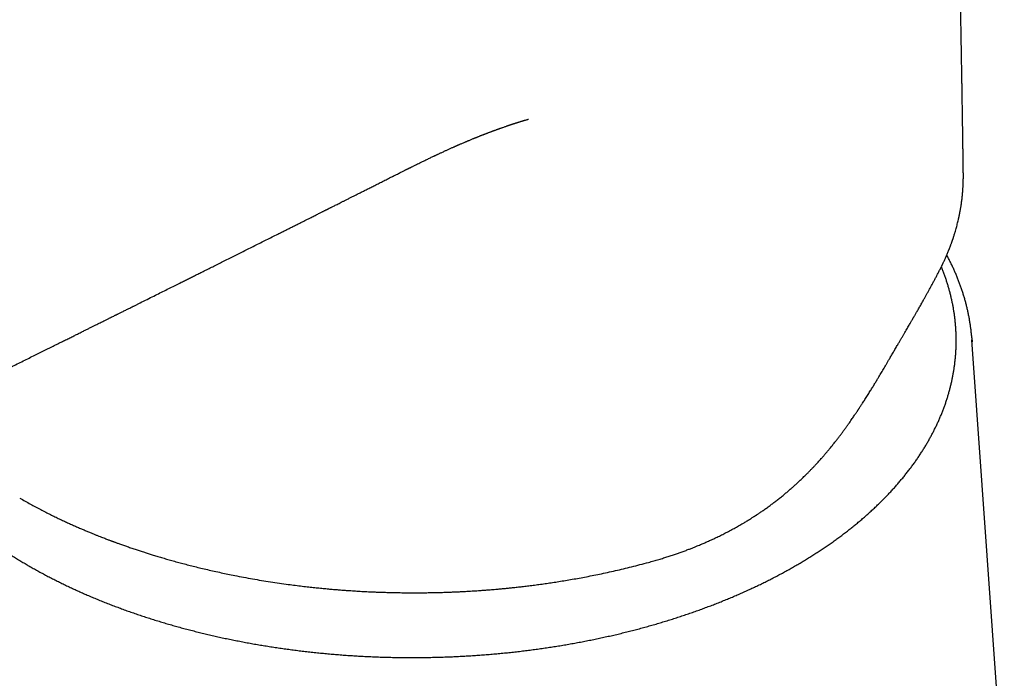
# Model space of a CAD drawing. Header units: millimetres. Extents: x 8 to 599, y 12 to 472.
# Tile 23 of 46: x 543 to 587, y 176 to 206. Entities that reach past the tile are written whole.
import ezdxf

# ---------------------------------------------------------------- set-up
doc = ezdxf.new("R2010")
doc.units = ezdxf.units.MM

msp = doc.modelspace()

# ---------------------------------------------------------------- linework, layer by layer
at = {"color": 7, "linetype": 'Continuous', "lineweight": 30}
for p, q in [((584.718, 198.939), (584.718, 198.942)), ((585.098, 191.599), (585.109, 191.431)), ((586.547, 171.1), (585.104, 191.519))]:
    msp.add_line(p, q, dxfattribs=at)
for points, knots in [([(543.478, 231.079), (543.376, 231.026), (543.174, 230.923), (542.877, 230.77), (542.588, 230.622), (542.307, 230.477), (542.037, 230.337), (541.775, 230.201), (541.524, 230.07), (541.28, 229.943), (541.042, 229.819), (540.81, 229.698), (540.585, 229.58), (540.368, 229.466), (540.158, 229.355), (539.957, 229.249), (539.763, 229.147), (539.577, 229.049), (539.4, 228.955), (539.23, 228.865), (539.069, 228.78), (538.914, 228.698), (538.768, 228.62), (538.629, 228.546), (538.498, 228.476), (538.374, 228.41), (538.258, 228.349), (538.149, 228.291), (538.048, 228.237), (537.955, 228.187), (537.869, 228.141), (537.79, 228.099), (537.72, 228.062), (537.656, 228.027), (537.599, 227.997), (537.549, 227.971), (537.508, 227.948), (537.475, 227.931), (537.449, 227.917), (537.427, 227.905), (537.405, 227.893), (537.375, 227.877), (537.336, 227.856), (537.284, 227.829), (537.225, 227.797), (537.159, 227.762), (537.085, 227.722), (537.005, 227.679), (536.921, 227.634), (536.835, 227.588), (536.747, 227.541), (536.658, 227.493), (536.532, 227.425), (536.369, 227.338), (536.165, 227.228), (535.953, 227.114), (535.734, 226.996), (535.507, 226.874), (535.284, 226.753), (535.066, 226.636), (534.853, 226.52), (534.634, 226.402), (534.409, 226.281), (534.179, 226.156), (533.944, 226.029), (533.64, 225.864), (533.265, 225.661), (532.82, 225.42), (532.316, 225.145), (531.75, 224.837), (531.122, 224.495), (530.486, 224.148), (529.842, 223.796), (529.193, 223.441), (528.54, 223.083), (527.883, 222.723), (527.217, 222.358), (526.607, 222.022), (526.051, 221.717), (525.552, 221.442), (525.049, 221.165), (524.546, 220.888), (524.047, 220.612), (523.557, 220.342), (523.09, 220.084), (522.644, 219.838), (522.221, 219.604), (521.805, 219.374), (521.398, 219.148), (520.999, 218.927), (520.607, 218.711), (520.224, 218.499), (519.849, 218.291), (519.483, 218.087), (519.124, 217.888), (518.773, 217.694), (518.437, 217.507), (518.115, 217.328), (517.806, 217.157), (517.505, 216.99), (517.211, 216.826), (516.932, 216.672), (516.669, 216.525), (516.421, 216.387), (516.179, 216.252), (515.942, 216.121), (515.709, 215.991), (515.477, 215.862), (515.241, 215.73), (514.999, 215.596), (514.735, 215.449), (514.448, 215.289), (514.138, 215.116), (513.819, 214.938), (513.492, 214.756), (513.157, 214.569), (512.814, 214.378), (512.463, 214.182), (512.104, 213.981), (511.736, 213.776), (511.361, 213.566), (510.977, 213.352), (510.593, 213.137), (510.208, 212.922), (509.824, 212.708), (509.433, 212.489), (509.034, 212.266), (508.418, 211.92), (507.586, 211.455), (506.544, 210.871), (505.505, 210.288), (504.471, 209.708), (503.441, 209.129), (502.415, 208.553), (501.394, 207.978), (500.38, 207.408), (499.376, 206.842), (498.378, 206.281), (497.381, 205.718), (496.38, 205.154), (495.372, 204.585), (494.357, 204.011), (493.362, 203.448), (492.389, 202.898), (491.437, 202.36), (490.48, 201.818), (489.516, 201.271), (488.546, 200.721), (487.794, 200.295), (487.264, 199.994), (486.956, 199.819), (486.647, 199.644), (486.342, 199.471), (486.042, 199.3), (485.755, 199.137), (485.482, 198.982), (485.221, 198.834), (484.968, 198.69), (484.722, 198.55), (484.484, 198.415), (484.253, 198.283), (484.029, 198.156), (483.813, 198.033), (483.603, 197.914), (483.403, 197.8), (483.21, 197.69), (483.026, 197.586), (482.849, 197.485), (482.678, 197.388), (482.514, 197.294), (482.355, 197.204), (482.204, 197.118), (482.06, 197.036), (481.924, 196.959), (481.796, 196.886), (481.675, 196.817), (481.56, 196.752), (481.471, 196.701), (481.404, 196.663), (481.359, 196.637), (481.315, 196.612), (481.271, 196.587), (481.224, 196.56), (481.172, 196.53), (481.113, 196.497), (481.048, 196.46), (480.972, 196.416), (480.882, 196.365), (480.779, 196.306), (480.667, 196.242), (480.545, 196.172), (480.414, 196.097), (480.287, 196.025), (480.166, 195.956), (480.052, 195.89), (479.933, 195.822), (479.81, 195.751), (479.681, 195.678), (479.492, 195.569), (479.246, 195.428), (478.957, 195.262), (478.687, 195.107), (478.434, 194.962), (478.188, 194.82), (477.948, 194.683), (477.716, 194.549), (477.49, 194.42), (477.27, 194.295), (477.095, 194.194), (476.963, 194.119), (476.871, 194.066), (476.781, 194.015), (476.695, 193.966), (476.615, 193.921), (476.542, 193.879), (476.477, 193.842), (476.419, 193.809), (476.368, 193.781), (476.325, 193.756), (476.289, 193.736), (476.262, 193.72), (476.242, 193.709), (476.226, 193.7), (476.207, 193.689), (476.181, 193.675), (476.149, 193.656), (476.112, 193.636), (476.072, 193.613), (476.029, 193.588), (475.983, 193.563), (475.936, 193.536), (475.864, 193.495), (475.764, 193.439), (475.639, 193.369), (475.509, 193.296), (475.376, 193.222), (475.236, 193.144), (475.089, 193.062), (474.887, 192.95), (474.635, 192.811), (474.328, 192.642), (474.019, 192.474), (473.707, 192.306), (473.467, 192.178), (473.298, 192.088), (473.197, 192.034), (473.099, 191.983), (473.007, 191.934), (472.923, 191.89), (472.848, 191.851), (472.783, 191.817), (472.727, 191.788), (472.68, 191.764), (472.642, 191.744), (472.614, 191.73), (472.594, 191.719), (472.577, 191.711), (472.557, 191.7), (472.53, 191.686), (472.498, 191.67), (472.459, 191.649), (472.413, 191.626), (472.36, 191.599), (472.301, 191.569), (472.216, 191.525), (472.108, 191.47), (471.962, 191.397), (471.804, 191.317), (471.634, 191.233), (471.471, 191.152), (471.27, 191.054), (471.109, 190.976), (470.985, 190.917), (470.941, 190.896), (470.898, 190.875), (470.859, 190.857), (470.825, 190.84), (470.797, 190.827), (470.776, 190.817), (470.759, 190.809), (470.742, 190.801), (470.721, 190.791), (470.693, 190.778), (470.662, 190.763), (470.627, 190.747), (470.591, 190.73), (470.554, 190.713), (470.516, 190.695), (470.448, 190.664), (470.349, 190.618), (470.219, 190.558), (470.082, 190.496), (469.935, 190.43), (469.812, 190.376), (469.717, 190.334), (469.653, 190.306), (469.594, 190.28), (469.546, 190.259), (469.509, 190.243), (469.482, 190.231), (469.458, 190.221), (469.438, 190.213), (469.422, 190.206), (469.403, 190.198), (469.38, 190.188), (469.348, 190.174), (469.307, 190.157), (469.255, 190.135), (469.195, 190.109), (469.13, 190.082), (469.066, 190.056), (469.007, 190.031), (468.951, 190.009), (468.899, 189.987), (468.851, 189.968), (468.799, 189.947), (468.744, 189.924), (468.685, 189.901), (468.632, 189.88), (468.587, 189.862), (468.546, 189.846), (468.507, 189.831), (468.463, 189.814), (468.414, 189.794), (468.359, 189.773), (468.301, 189.751), (468.239, 189.728), (468.174, 189.703), (468.108, 189.678), (468.041, 189.654), (467.974, 189.629), (467.916, 189.608), (467.868, 189.591), (467.831, 189.578), (467.801, 189.567), (467.777, 189.558), (467.758, 189.552), (467.741, 189.546), (467.722, 189.539), (467.697, 189.53), (467.666, 189.519), (467.627, 189.506), (467.583, 189.491), (467.537, 189.475), (467.491, 189.459), (467.442, 189.443), (467.389, 189.425), (467.334, 189.407), (467.282, 189.39), (467.233, 189.374), (467.189, 189.36), (467.149, 189.347), (467.107, 189.334), (467.062, 189.319), (467.008, 189.303), (466.947, 189.284), (466.885, 189.265), (466.83, 189.249), (466.785, 189.236), (466.749, 189.225), (466.714, 189.215), (466.682, 189.206), (466.652, 189.197), (466.626, 189.19), (466.6, 189.182), (466.571, 189.174), (466.536, 189.165), (466.497, 189.154), (466.454, 189.142), (466.411, 189.131), (466.369, 189.119), (466.321, 189.107), (466.268, 189.093), (466.211, 189.079), (466.159, 189.066), (466.115, 189.055), (466.079, 189.046), (466.047, 189.039), (466.016, 189.031), (465.98, 189.023), (465.94, 189.014), (465.885, 189.001), (465.82, 188.987), (465.746, 188.971), (465.677, 188.957), (465.608, 188.943), (465.531, 188.928), (465.447, 188.912), (465.353, 188.895), (465.257, 188.878), (465.176, 188.865), (465.114, 188.855), (465.074, 188.848), (465.038, 188.843), (465.006, 188.838), (464.975, 188.834), (464.941, 188.829), (464.906, 188.824), (464.872, 188.819), (464.837, 188.815), (464.8, 188.81), (464.762, 188.805), (464.721, 188.8), (464.681, 188.795), (464.643, 188.791), (464.609, 188.787), (464.576, 188.784), (464.542, 188.78), (464.504, 188.776), (464.461, 188.772), (464.415, 188.768), (464.367, 188.763), (464.317, 188.759), (464.268, 188.755), (464.222, 188.752), (464.18, 188.749), (464.143, 188.746), (464.109, 188.744), (464.079, 188.742), (464.052, 188.741), (464.028, 188.739), (464.005, 188.738), (463.979, 188.737), (463.95, 188.735), (463.915, 188.734), (463.874, 188.732), (463.829, 188.73), (463.783, 188.729), (463.739, 188.728), (463.686, 188.726), (463.619, 188.725), (463.546, 188.724), (463.479, 188.723), (463.42, 188.723), (463.361, 188.723), (463.302, 188.723), (463.241, 188.724), (463.176, 188.725), (463.108, 188.726), (463.039, 188.727), (462.979, 188.729), (462.929, 188.73), (462.888, 188.731), (462.85, 188.732), (462.817, 188.733), (462.792, 188.734), (462.774, 188.734), (462.761, 188.735), (462.751, 188.735), (462.739, 188.736), (462.724, 188.736), (462.705, 188.737), (462.681, 188.738), (462.649, 188.739), (462.611, 188.74), (462.567, 188.742), (462.518, 188.744), (462.463, 188.746), (462.402, 188.748), (462.336, 188.751), (462.265, 188.754), (462.187, 188.757), (462.105, 188.761), (462.016, 188.764), (461.918, 188.768), (461.81, 188.772), (461.691, 188.777), (461.565, 188.782), (461.432, 188.787), (461.292, 188.792), (461.149, 188.797), (461.002, 188.802), (460.852, 188.807), (460.695, 188.812), (460.533, 188.817), (460.423, 188.821), (460.367, 188.823)], [0, 0, 0, 0, 0.003431, 0.006771, 0.010023, 0.013187, 0.016264, 0.019201, 0.022053, 0.024821, 0.027505, 0.030157, 0.03272, 0.035196, 0.037584, 0.039884, 0.042096, 0.044221, 0.046246, 0.048185, 0.050037, 0.051803, 0.053482, 0.055074, 0.05658, 0.057999, 0.059332, 0.060578, 0.061737, 0.06281, 0.063797, 0.064697, 0.06551, 0.066237, 0.066899, 0.067468, 0.067945, 0.068328, 0.068619, 0.068839, 0.069084, 0.069362, 0.069869, 0.07046, 0.071136, 0.071895, 0.072758, 0.073698, 0.074666, 0.075655, 0.076665, 0.077696, 0.078748, 0.081007, 0.083357, 0.085798, 0.08833, 0.090952, 0.093666, 0.096064, 0.098529, 0.10106, 0.103658, 0.106324, 0.109054, 0.111814, 0.116918, 0.122076, 0.12729, 0.134487, 0.141786, 0.149187, 0.15669, 0.164295, 0.171863, 0.17953, 0.187295, 0.195158, 0.200939, 0.206772, 0.212657, 0.218584, 0.224434, 0.230173, 0.235799, 0.240858, 0.245823, 0.250694, 0.255471, 0.260154, 0.264743, 0.269237, 0.273637, 0.277944, 0.282156, 0.286274, 0.290298, 0.294006, 0.29763, 0.301171, 0.304628, 0.308002, 0.310989, 0.313908, 0.316758, 0.319539, 0.32226, 0.324969, 0.327747, 0.330594, 0.333508, 0.337066, 0.340721, 0.344472, 0.34832, 0.352265, 0.356306, 0.360444, 0.364679, 0.36901, 0.373437, 0.377961, 0.382582, 0.387027, 0.391558, 0.396175, 0.400878, 0.405667, 0.418014, 0.430329, 0.442599, 0.454823, 0.467002, 0.479135, 0.491223, 0.503265, 0.51511, 0.526911, 0.53869, 0.55055, 0.562504, 0.574553, 0.586696, 0.597909, 0.609202, 0.620574, 0.632025, 0.643555, 0.655164, 0.658821, 0.662486, 0.666159, 0.66982, 0.673391, 0.676865, 0.68005, 0.683149, 0.686161, 0.689086, 0.691924, 0.694674, 0.697338, 0.699915, 0.702405, 0.704808, 0.707083, 0.709275, 0.711383, 0.713407, 0.715382, 0.717271, 0.719073, 0.720789, 0.722418, 0.723933, 0.72537, 0.726732, 0.72802, 0.728573, 0.729111, 0.729634, 0.730142, 0.730691, 0.731309, 0.732005, 0.73278, 0.733633, 0.73475, 0.735978, 0.737316, 0.738766, 0.740326, 0.741998, 0.743296, 0.744654, 0.746072, 0.74755, 0.749087, 0.750666, 0.754326, 0.757887, 0.760983, 0.763999, 0.766936, 0.769793, 0.772571, 0.77527, 0.77789, 0.78043, 0.781545, 0.782644, 0.783727, 0.784771, 0.785728, 0.786598, 0.787379, 0.788072, 0.788676, 0.789194, 0.789624, 0.789967, 0.790175, 0.790332, 0.790541, 0.790853, 0.791267, 0.79169, 0.792182, 0.792709, 0.793255, 0.793819, 0.794403, 0.795856, 0.797414, 0.798923, 0.80052, 0.802203, 0.803975, 0.80583, 0.80949, 0.813094, 0.816924, 0.820689, 0.82439, 0.825621, 0.826845, 0.828057, 0.829181, 0.830195, 0.8311, 0.831896, 0.83257, 0.833139, 0.833602, 0.833961, 0.834139, 0.834338, 0.834579, 0.834894, 0.835291, 0.835768, 0.836327, 0.836966, 0.837686, 0.838485, 0.840085, 0.84164, 0.84381, 0.845887, 0.847871, 0.849817, 0.853269, 0.853815, 0.854361, 0.854905, 0.855392, 0.855804, 0.856157, 0.856424, 0.856606, 0.856769, 0.857036, 0.85741, 0.85778, 0.858215, 0.858676, 0.859136, 0.859594, 0.860051, 0.861672, 0.863277, 0.864898, 0.866768, 0.868726, 0.869519, 0.870326, 0.871089, 0.871751, 0.872135, 0.872473, 0.872766, 0.873014, 0.873216, 0.873396, 0.873694, 0.874099, 0.874609, 0.875226, 0.876052, 0.876892, 0.877686, 0.878434, 0.879136, 0.879792, 0.880403, 0.880967, 0.88177, 0.882507, 0.883184, 0.883801, 0.884232, 0.884724, 0.885287, 0.885919, 0.886621, 0.887382, 0.888153, 0.889004, 0.889858, 0.890716, 0.891577, 0.892433, 0.892971, 0.893439, 0.893836, 0.894163, 0.894371, 0.894565, 0.89481, 0.89511, 0.895537, 0.896041, 0.89662, 0.897242, 0.897843, 0.898422, 0.899189, 0.899915, 0.900598, 0.901235, 0.901819, 0.902349, 0.902837, 0.903447, 0.904167, 0.904995, 0.905849, 0.906672, 0.907171, 0.907658, 0.908131, 0.908568, 0.908965, 0.90932, 0.909643, 0.91002, 0.910493, 0.911044, 0.911639, 0.912223, 0.912795, 0.913356, 0.914189, 0.91499, 0.915706, 0.916319, 0.91683, 0.917194, 0.917629, 0.918138, 0.918697, 0.9193, 0.920436, 0.921452, 0.922386, 0.923368, 0.924369, 0.925645, 0.926971, 0.928364, 0.929789, 0.930436, 0.931034, 0.93155, 0.931986, 0.932424, 0.932917, 0.933465, 0.933935, 0.934439, 0.934978, 0.935552, 0.936124, 0.936777, 0.937319, 0.937812, 0.93828, 0.938783, 0.93935, 0.939985, 0.940683, 0.941395, 0.942172, 0.942927, 0.943619, 0.944247, 0.944811, 0.945321, 0.945791, 0.946189, 0.946554, 0.94689, 0.947266, 0.947711, 0.948215, 0.948872, 0.949587, 0.950307, 0.950971, 0.951578, 0.952764, 0.954014, 0.954927, 0.955829, 0.956719, 0.957595, 0.958509, 0.959473, 0.960501, 0.961568, 0.962579, 0.963217, 0.963827, 0.964407, 0.964904, 0.96529, 0.965565, 0.965703, 0.965833, 0.96601, 0.966232, 0.966501, 0.966816, 0.967292, 0.967845, 0.968476, 0.969185, 0.969973, 0.970841, 0.971787, 0.972814, 0.973921, 0.97511, 0.976378, 0.977727, 0.979331, 0.981034, 0.982836, 0.984736, 0.986732, 0.988826, 0.990889, 0.993038, 0.995273, 0.997593, 1, 1, 1, 1]), ([(584.718, 198.942), (584.718, 198.97), (584.717, 199.046), (584.715, 199.169), (584.713, 199.309), (584.711, 199.445), (584.709, 199.576), (584.708, 199.699), (584.706, 199.812), (584.704, 199.914), (584.703, 200.009), (584.702, 200.096), (584.701, 200.187), (584.699, 200.284), (584.698, 200.39), (584.696, 200.495), (584.695, 200.6), (584.693, 200.706), (584.691, 200.821), (584.689, 200.947), (584.687, 201.088), (584.685, 201.237), (584.683, 201.391), (584.68, 201.544), (584.678, 201.692), (584.676, 201.833), (584.674, 201.972), (584.671, 202.115), (584.669, 202.267), (584.666, 202.431), (584.664, 202.604), (584.661, 202.785), (584.658, 202.974), (584.653, 203.254), (584.647, 203.62), (584.641, 203.98), (584.636, 204.247), (584.633, 204.422), (584.63, 204.593), (584.627, 204.757), (584.625, 204.902), (584.623, 205.029), (584.621, 205.138), (584.619, 205.242), (584.617, 205.339), (584.615, 205.443), (584.613, 205.559), (584.611, 205.691), (584.608, 205.835), (584.605, 205.989), (584.602, 206.141), (584.6, 206.289), (584.597, 206.43), (584.594, 206.574), (584.592, 206.718), (584.588, 206.884), (584.585, 207.072), (584.581, 207.282), (584.577, 207.49), (584.573, 207.696), (584.569, 207.899), (584.565, 208.093), (584.561, 208.277), (584.558, 208.45), (584.555, 208.612), (584.552, 208.756), (584.549, 208.886), (584.546, 209.008), (584.544, 209.136), (584.541, 209.272), (584.538, 209.416), (584.535, 209.568), (584.532, 209.723), (584.528, 209.877), (584.525, 210.028), (584.522, 210.175), (584.519, 210.337), (584.515, 210.515), (584.511, 210.712), (584.506, 210.913), (584.502, 211.121), (584.497, 211.31), (584.494, 211.477), (584.491, 211.617), (584.488, 211.751), (584.485, 211.879), (584.482, 212.001), (584.479, 212.121), (584.477, 212.239), (584.474, 212.361), (584.471, 212.486), (584.468, 212.618), (584.465, 212.756), (584.461, 212.9), (584.457, 213.07), (584.453, 213.265), (584.448, 213.484), (584.442, 213.706), (584.438, 213.915), (584.433, 214.11), (584.428, 214.291), (584.424, 214.474), (584.42, 214.657), (584.415, 214.834), (584.411, 215.004), (584.407, 215.165), (584.403, 215.317), (584.4, 215.457), (584.397, 215.587), (584.394, 215.707), (584.391, 215.826), (584.388, 215.946), (584.384, 216.069), (584.381, 216.194), (584.378, 216.326), (584.374, 216.468), (584.37, 216.623), (584.366, 216.788), (584.361, 216.964), (584.357, 217.131), (584.353, 217.287), (584.349, 217.431), (584.345, 217.578), (584.342, 217.723), (584.338, 217.86), (584.335, 217.988), (584.332, 218.098), (584.329, 218.192), (584.327, 218.271), (584.325, 218.343), (584.323, 218.41), (584.322, 218.471), (584.32, 218.53), (584.318, 218.597), (584.316, 218.677), (584.313, 218.771), (584.311, 218.875), (584.307, 218.991), (584.304, 219.119), (584.3, 219.256), (584.295, 219.431), (584.289, 219.64), (584.283, 219.878), (584.277, 220.08), (584.272, 220.246), (584.269, 220.379), (584.265, 220.514), (584.261, 220.655), (584.257, 220.804), (584.252, 220.961), (584.247, 221.125), (584.244, 221.24), (584.242, 221.3), (584.242, 221.303)], [0, 0, 0, 0, 0.00375, 0.01018, 0.01644, 0.022532, 0.028449, 0.034047, 0.038974, 0.043559, 0.047803, 0.051705, 0.055266, 0.060024, 0.064698, 0.069393, 0.074108, 0.078843, 0.083598, 0.089498, 0.095792, 0.102479, 0.109523, 0.116459, 0.123026, 0.12935, 0.135431, 0.141551, 0.14852, 0.155864, 0.163583, 0.171677, 0.180146, 0.188877, 0.209247, 0.229263, 0.23717, 0.24502, 0.252763, 0.260124, 0.267059, 0.27221, 0.277099, 0.281725, 0.286089, 0.290207, 0.295666, 0.3016, 0.30801, 0.314895, 0.322255, 0.328372, 0.334774, 0.34124, 0.347672, 0.354068, 0.363521, 0.372897, 0.382195, 0.391416, 0.400557, 0.409389, 0.417522, 0.425228, 0.432509, 0.439363, 0.444531, 0.449949, 0.45568, 0.461725, 0.468215, 0.475032, 0.482066, 0.488969, 0.495712, 0.502297, 0.508723, 0.517453, 0.526141, 0.535139, 0.544448, 0.554068, 0.560519, 0.566803, 0.572813, 0.578549, 0.584012, 0.5892, 0.594548, 0.599896, 0.605519, 0.611415, 0.617586, 0.62403, 0.630749, 0.640403, 0.650226, 0.660137, 0.670137, 0.6782, 0.68632, 0.694497, 0.70273, 0.710799, 0.718347, 0.725523, 0.732326, 0.738756, 0.744375, 0.749682, 0.754952, 0.760327, 0.765807, 0.771392, 0.777083, 0.783562, 0.790491, 0.79788, 0.805728, 0.814037, 0.820253, 0.826704, 0.833389, 0.839981, 0.846126, 0.851823, 0.857073, 0.860883, 0.864418, 0.867676, 0.870658, 0.873363, 0.875865, 0.878581, 0.88236, 0.886575, 0.891226, 0.896312, 0.902107, 0.908363, 0.914681, 0.925695, 0.936364, 0.94669, 0.952721, 0.958628, 0.964565, 0.970878, 0.977581, 0.984542, 0.991879, 0.999592, 1, 1, 1, 1]), ([(559.213, 198.802), (559.226, 198.809), (559.273, 198.833), (559.351, 198.872), (559.443, 198.918), (559.527, 198.96), (559.602, 198.998), (559.67, 199.032), (559.729, 199.061), (559.779, 199.087), (559.821, 199.107), (559.854, 199.124), (559.878, 199.136), (559.895, 199.145), (559.907, 199.15), (559.917, 199.155), (559.93, 199.162), (559.948, 199.171), (559.972, 199.182), (559.998, 199.195), (560.051, 199.222), (560.132, 199.262), (560.239, 199.314), (560.347, 199.368), (560.454, 199.42), (560.561, 199.472), (560.661, 199.521), (560.755, 199.566), (560.84, 199.607), (560.921, 199.645), (560.995, 199.681), (561.056, 199.709), (561.104, 199.732), (561.141, 199.749), (561.171, 199.764), (561.201, 199.778), (561.234, 199.793), (561.274, 199.812), (561.321, 199.834), (561.375, 199.859), (561.435, 199.887), (561.501, 199.917), (561.584, 199.956), (561.685, 200.002), (561.803, 200.055), (561.898, 200.098), (561.967, 200.129), (562.01, 200.148), (562.05, 200.166), (562.086, 200.182), (562.116, 200.195), (562.14, 200.205), (562.163, 200.215), (562.187, 200.226), (562.222, 200.241), (562.269, 200.261), (562.329, 200.287), (562.395, 200.316), (562.452, 200.34), (562.498, 200.359), (562.526, 200.372), (562.549, 200.381), (562.569, 200.389), (562.59, 200.399), (562.616, 200.409), (562.655, 200.426), (562.707, 200.447), (562.769, 200.473), (562.822, 200.495), (562.864, 200.512), (562.893, 200.523), (562.917, 200.533), (562.938, 200.542), (562.956, 200.549), (562.98, 200.559), (563.014, 200.572), (563.058, 200.59), (563.103, 200.608), (563.145, 200.625), (563.183, 200.64), (563.22, 200.654), (563.256, 200.668), (563.286, 200.68), (563.31, 200.689), (563.327, 200.696), (563.344, 200.703), (563.363, 200.71), (563.389, 200.72), (563.424, 200.733), (563.466, 200.749), (563.511, 200.766), (563.556, 200.783), (563.601, 200.8), (563.642, 200.816), (563.678, 200.829), (563.706, 200.84), (563.734, 200.85), (563.764, 200.861), (563.805, 200.876), (563.851, 200.893), (563.899, 200.91), (563.939, 200.924), (563.973, 200.937), (564.005, 200.948), (564.038, 200.96), (564.073, 200.972), (564.113, 200.987), (564.165, 201.005), (564.223, 201.025), (564.282, 201.046), (564.334, 201.063), (564.371, 201.076), (564.397, 201.085), (564.416, 201.091), (564.439, 201.099), (564.467, 201.108), (564.498, 201.119), (564.529, 201.129), (564.56, 201.14), (564.591, 201.15), (564.62, 201.159), (564.647, 201.168), (564.672, 201.176), (564.698, 201.185), (564.726, 201.194), (564.758, 201.204), (564.793, 201.215), (564.828, 201.226), (564.861, 201.237), (564.898, 201.248), (564.937, 201.26), (564.976, 201.272), (565.005, 201.281), (565.026, 201.287), (565.042, 201.292), (565.06, 201.298), (565.081, 201.304), (565.107, 201.312), (565.138, 201.321), (565.174, 201.331), (565.214, 201.343), (565.253, 201.354), (565.283, 201.362), (565.299, 201.367), (565.307, 201.369), (565.306, 201.369), (565.306, 201.369)], [0, 0, 0, 0, 0.006412, 0.022296, 0.036848, 0.05007, 0.061965, 0.072534, 0.08178, 0.089706, 0.096311, 0.101321, 0.105165, 0.107843, 0.109359, 0.110657, 0.112545, 0.115529, 0.119331, 0.123628, 0.12802, 0.144478, 0.162136, 0.17886, 0.195832, 0.212863, 0.229952, 0.243665, 0.257413, 0.270702, 0.282479, 0.292713, 0.299675, 0.305605, 0.31017, 0.314433, 0.319599, 0.326063, 0.33354, 0.342029, 0.351527, 0.362011, 0.373057, 0.391226, 0.410382, 0.430522, 0.437508, 0.444605, 0.451578, 0.457534, 0.462387, 0.466083, 0.469528, 0.473389, 0.477666, 0.486334, 0.496088, 0.506767, 0.518369, 0.5242, 0.528825, 0.532231, 0.535076, 0.538559, 0.542705, 0.547513, 0.557506, 0.56769, 0.577975, 0.583156, 0.587974, 0.591983, 0.595182, 0.597773, 0.600813, 0.606808, 0.614287, 0.62238, 0.628528, 0.634648, 0.640741, 0.646785, 0.652072, 0.655452, 0.658153, 0.660667, 0.663685, 0.667211, 0.673398, 0.680433, 0.687592, 0.694833, 0.702157, 0.709496, 0.714983, 0.71947, 0.723292, 0.728138, 0.734242, 0.742849, 0.750462, 0.757068, 0.762248, 0.767368, 0.772507, 0.777933, 0.784415, 0.791939, 0.802832, 0.812452, 0.820795, 0.827801, 0.830511, 0.83336, 0.837117, 0.841794, 0.847229, 0.852412, 0.857172, 0.862653, 0.867444, 0.871793, 0.875927, 0.879901, 0.884628, 0.890069, 0.896214, 0.902136, 0.907746, 0.913046, 0.921045, 0.927724, 0.933583, 0.936165, 0.93872, 0.941972, 0.946085, 0.951058, 0.957368, 0.964668, 0.972953, 0.981504, 0.988778, 0.994827, 0.998668, 1, 1, 1, 1]), ([(539.951, 189.191), (540.072, 189.25), (540.31, 189.368), (540.662, 189.543), (541.005, 189.712), (541.337, 189.877), (541.66, 190.037), (541.967, 190.189), (542.258, 190.334), (542.535, 190.471), (542.803, 190.604), (543.063, 190.733), (543.313, 190.857), (543.555, 190.977), (543.788, 191.092), (544.012, 191.204), (544.227, 191.311), (544.433, 191.413), (544.628, 191.51), (544.814, 191.602), (544.991, 191.69), (545.158, 191.773), (545.315, 191.851), (545.462, 191.924), (545.601, 191.993), (545.733, 192.059), (545.856, 192.12), (545.97, 192.176), (546.074, 192.228), (546.168, 192.275), (546.256, 192.319), (546.337, 192.359), (546.409, 192.395), (546.473, 192.427), (546.53, 192.455), (546.58, 192.48), (546.624, 192.502), (546.664, 192.522), (546.714, 192.547), (546.774, 192.577), (546.834, 192.607), (546.88, 192.63), (546.917, 192.648), (546.959, 192.669), (547.008, 192.693), (547.064, 192.721), (547.127, 192.752), (547.197, 192.787), (547.274, 192.825), (547.358, 192.867), (547.448, 192.912), (547.546, 192.961), (547.651, 193.013), (547.762, 193.068), (547.943, 193.159), (548.191, 193.282), (548.49, 193.431), (548.773, 193.572), (549.039, 193.705), (549.298, 193.834), (549.55, 193.959), (549.778, 194.073), (549.983, 194.176), (550.166, 194.267), (550.348, 194.357), (550.53, 194.449), (550.723, 194.545), (550.928, 194.647), (551.144, 194.755), (551.368, 194.867), (551.6, 194.983), (551.838, 195.102), (552.079, 195.222), (552.322, 195.344), (552.567, 195.466), (552.818, 195.592), (553.075, 195.721), (553.333, 195.85), (553.591, 195.979), (553.849, 196.108), (554.076, 196.221), (554.269, 196.318), (554.426, 196.397), (554.58, 196.474), (554.736, 196.552), (554.893, 196.631), (555.05, 196.71), (555.198, 196.784), (555.337, 196.854), (555.466, 196.918), (555.58, 196.976), (555.682, 197.027), (555.77, 197.071), (555.852, 197.112), (555.927, 197.15), (555.994, 197.183), (556.053, 197.213), (556.106, 197.239), (556.151, 197.262), (556.188, 197.281), (556.218, 197.296), (556.242, 197.308), (556.265, 197.32), (556.291, 197.333), (556.321, 197.348), (556.351, 197.363), (556.384, 197.379), (556.42, 197.397), (556.463, 197.419), (556.513, 197.444), (556.57, 197.472), (556.636, 197.506), (556.712, 197.544), (556.798, 197.587), (556.893, 197.635), (556.996, 197.687), (557.108, 197.743), (557.228, 197.803), (557.352, 197.866), (557.481, 197.931), (557.613, 197.997), (557.752, 198.067), (557.898, 198.141), (558.052, 198.218), (558.217, 198.301), (558.395, 198.391), (558.586, 198.487), (558.786, 198.588), (558.994, 198.692), (559.137, 198.765), (559.211, 198.802), (559.213, 198.803)], [0, 0, 0, 0, 0.018729, 0.036948, 0.054656, 0.071853, 0.08854, 0.104715, 0.119499, 0.133829, 0.147705, 0.161126, 0.174094, 0.186608, 0.198667, 0.210273, 0.221425, 0.232123, 0.242188, 0.251815, 0.261004, 0.269755, 0.277778, 0.285394, 0.292603, 0.299404, 0.305799, 0.311786, 0.317059, 0.321969, 0.326518, 0.330705, 0.33453, 0.337766, 0.340689, 0.343297, 0.345592, 0.347574, 0.349389, 0.353394, 0.357018, 0.35872, 0.360543, 0.362726, 0.365269, 0.368172, 0.371435, 0.375058, 0.379042, 0.383385, 0.388089, 0.393152, 0.398576, 0.40436, 0.410419, 0.426856, 0.442856, 0.45702, 0.470823, 0.484263, 0.497341, 0.510057, 0.519794, 0.529307, 0.538601, 0.548015, 0.557753, 0.568632, 0.579889, 0.591524, 0.603536, 0.615927, 0.628695, 0.64108, 0.653801, 0.666857, 0.68025, 0.693979, 0.707095, 0.720504, 0.734206, 0.742417, 0.750698, 0.75872, 0.766394, 0.775075, 0.783264, 0.790959, 0.798161, 0.804869, 0.811085, 0.816079, 0.820701, 0.824953, 0.828832, 0.832341, 0.835425, 0.838151, 0.840518, 0.842528, 0.843952, 0.845122, 0.846302, 0.847658, 0.849188, 0.850893, 0.852407, 0.854272, 0.856505, 0.859107, 0.862076, 0.865414, 0.869475, 0.873974, 0.878911, 0.884287, 0.8901, 0.896352, 0.903042, 0.90956, 0.916446, 0.9237, 0.931322, 0.939313, 0.947671, 0.95721, 0.967187, 0.977603, 0.988456, 0.999749, 1, 1, 1, 1]), ([(583.713, 194.73), (583.722, 194.747), (583.739, 194.781), (583.762, 194.828), (583.782, 194.868), (583.799, 194.903), (583.812, 194.932), (583.829, 194.966), (583.848, 195.009), (583.875, 195.066), (583.905, 195.132), (583.937, 195.205), (583.969, 195.277), (583.999, 195.348), (584.029, 195.419), (584.06, 195.497), (584.087, 195.565), (584.109, 195.62), (584.125, 195.662), (584.141, 195.705), (584.158, 195.749), (584.175, 195.795), (584.191, 195.839), (584.204, 195.878), (584.216, 195.91), (584.225, 195.935), (584.232, 195.956), (584.238, 195.973), (584.242, 195.986), (584.247, 196), (584.253, 196.019), (584.262, 196.045), (584.272, 196.076), (584.283, 196.11), (584.296, 196.148), (584.309, 196.19), (584.322, 196.233), (584.335, 196.275), (584.355, 196.34), (584.38, 196.425), (584.409, 196.53), (584.436, 196.632), (584.47, 196.767), (584.497, 196.881), (584.517, 196.972), (584.524, 197.004), (584.53, 197.03), (584.534, 197.05), (584.538, 197.067), (584.541, 197.084), (584.545, 197.104), (584.55, 197.128), (584.556, 197.156), (584.562, 197.188), (584.569, 197.227), (584.578, 197.272), (584.587, 197.323), (584.596, 197.375), (584.605, 197.429), (584.614, 197.484), (584.624, 197.55), (584.635, 197.628), (584.648, 197.719), (584.657, 197.796), (584.664, 197.856), (584.669, 197.898), (584.672, 197.933), (584.675, 197.963), (584.678, 197.987), (584.68, 198.01), (584.682, 198.034), (584.685, 198.063), (584.688, 198.096), (584.691, 198.133), (584.694, 198.175), (584.698, 198.223), (584.701, 198.277), (584.705, 198.338), (584.709, 198.405), (584.712, 198.479), (584.715, 198.559), (584.717, 198.646), (584.718, 198.738), (584.719, 198.836), (584.718, 198.904), (584.718, 198.939)], [0, 0, 0, 0, 0.0129994, 0.0245085, 0.0345295, 0.0430646, 0.0501154, 0.0557037, 0.0680827, 0.0812465, 0.0979395, 0.1157415, 0.1346721, 0.1502845, 0.1675145, 0.1863595, 0.2068172, 0.2165262, 0.2265597, 0.2369174, 0.2475991, 0.2586047, 0.2697102, 0.2795676, 0.2866428, 0.2927004, 0.2977408, 0.3017644, 0.3047714, 0.3071772, 0.3120101, 0.3182446, 0.3258803, 0.3338814, 0.3429985, 0.3531681, 0.3634803, 0.3736375, 0.3836398, 0.4096699, 0.4345925, 0.4584423, 0.4820275, 0.5302168, 0.5392646, 0.5468742, 0.553012, 0.5576782, 0.5610406, 0.5647682, 0.5694594, 0.5751142, 0.5817327, 0.5893148, 0.5978606, 0.609049, 0.6212633, 0.6337098, 0.6463421, 0.6591603, 0.6721648, 0.6929773, 0.7142512, 0.7359639, 0.7469986, 0.756671, 0.7649806, 0.7719269, 0.7775096, 0.7823476, 0.78789, 0.7948695, 0.8027744, 0.8116051, 0.8214319, 0.832687, 0.8454454, 0.8597088, 0.8754787, 0.8927574, 0.9115472, 0.9314746, 0.9528595, 0.9757011, 1, 1, 1, 1]), ([(585.097, 191.602), (585.093, 191.655), (585.084, 191.762), (585.066, 191.924), (585.045, 192.088), (585.021, 192.251), (584.994, 192.414), (584.964, 192.577), (584.931, 192.739), (584.894, 192.902), (584.855, 193.064), (584.812, 193.226), (584.766, 193.388), (584.718, 193.549), (584.666, 193.71), (584.611, 193.871), (584.553, 194.031), (584.492, 194.191), (584.428, 194.351), (584.361, 194.51), (584.29, 194.669), (584.217, 194.827), (584.141, 194.985), (584.061, 195.142), (584.007, 195.247), (583.978, 195.299), (583.978, 195.3)], [0, 0, 0, 0, 0.04221, 0.085578, 0.128953, 0.172338, 0.215734, 0.259141, 0.302562, 0.345997, 0.389448, 0.432915, 0.476399, 0.519902, 0.563424, 0.606965, 0.650527, 0.694109, 0.737712, 0.781337, 0.824982, 0.868649, 0.912337, 0.956047, 0.999777, 1, 1, 1, 1]), ([(536.735, 187.595), (536.752, 187.56), (536.794, 187.473), (536.865, 187.335), (536.947, 187.181), (537.032, 187.028), (537.121, 186.875), (537.212, 186.723), (537.306, 186.572), (537.403, 186.421), (537.503, 186.271), (537.605, 186.122), (537.711, 185.973), (537.82, 185.825), (537.931, 185.678), (538.046, 185.531), (538.163, 185.385), (538.283, 185.24), (538.406, 185.096), (538.532, 184.953), (538.66, 184.81), (538.792, 184.669), (538.926, 184.528), (539.063, 184.388), (539.202, 184.25), (539.344, 184.112), (539.489, 183.975), (539.637, 183.839), (539.787, 183.704), (539.94, 183.57), (540.095, 183.437), (540.253, 183.305), (540.414, 183.174), (540.577, 183.045), (540.742, 182.916), (540.91, 182.789), (541.081, 182.662), (541.254, 182.537), (541.429, 182.413), (541.607, 182.29), (541.787, 182.169), (541.97, 182.048), (542.154, 181.929), (542.341, 181.811), (542.531, 181.695), (542.723, 181.579), (542.874, 181.49), (542.996, 181.42), (543.118, 181.349), (543.285, 181.255), (543.485, 181.145), (543.687, 181.036), (543.892, 180.928), (544.098, 180.822), (544.307, 180.717), (544.517, 180.614), (544.73, 180.512), (544.944, 180.411), (545.16, 180.312), (545.379, 180.214), (545.599, 180.118), (545.821, 180.023), (546.045, 179.929), (546.27, 179.838), (546.498, 179.747), (546.727, 179.658), (546.958, 179.571), (547.19, 179.485), (547.425, 179.401), (547.66, 179.318), (547.898, 179.237), (548.137, 179.158), (548.377, 179.08), (548.619, 179.003), (548.863, 178.928), (549.107, 178.855), (549.354, 178.784), (549.601, 178.714), (549.85, 178.645), (550.101, 178.579), (550.352, 178.514), (550.605, 178.451), (550.859, 178.389), (551.114, 178.329), (551.37, 178.271), (551.628, 178.214), (551.886, 178.159), (552.146, 178.106), (552.407, 178.055), (552.668, 178.005), (552.931, 177.957), (553.194, 177.91), (553.458, 177.866), (553.724, 177.823), (553.99, 177.782), (554.256, 177.743), (554.524, 177.705), (554.792, 177.669), (555.061, 177.635), (555.33, 177.603), (555.601, 177.573), (555.871, 177.544), (556.143, 177.517), (556.414, 177.492), (556.686, 177.468), (556.959, 177.447), (557.232, 177.427), (557.506, 177.409), (557.779, 177.393), (558.053, 177.379), (558.328, 177.366), (558.602, 177.355), (558.877, 177.346), (559.152, 177.339), (559.427, 177.334), (559.702, 177.33), (559.977, 177.329), (560.252, 177.329), (560.527, 177.331), (560.803, 177.334), (561.078, 177.34), (561.352, 177.347), (561.627, 177.356), (561.902, 177.367), (562.176, 177.38), (562.45, 177.394), (562.724, 177.411), (562.997, 177.429), (563.27, 177.449), (563.543, 177.47), (563.815, 177.494), (564.087, 177.519), (564.358, 177.546), (564.628, 177.575), (564.899, 177.606), (565.168, 177.638), (565.437, 177.672), (565.705, 177.708), (565.972, 177.746), (566.239, 177.786), (566.505, 177.827), (566.77, 177.87), (567.034, 177.914), (567.298, 177.961), (567.56, 178.009), (567.822, 178.059), (568.082, 178.111), (568.342, 178.164), (568.6, 178.219), (568.857, 178.276), (569.114, 178.334), (569.369, 178.394), (569.623, 178.456), (569.875, 178.519), (570.127, 178.585), (570.377, 178.651), (570.626, 178.72), (570.873, 178.79), (571.119, 178.861), (571.364, 178.935), (571.607, 179.01), (571.849, 179.086), (572.09, 179.164), (572.328, 179.244), (572.566, 179.325), (572.801, 179.408), (573.035, 179.493), (573.268, 179.579), (573.498, 179.666), (573.727, 179.755), (573.955, 179.846), (574.18, 179.938), (574.404, 180.031), (574.626, 180.126), (574.846, 180.222), (575.064, 180.32), (575.28, 180.42), (575.494, 180.52), (575.707, 180.623), (575.917, 180.726), (576.125, 180.831), (576.332, 180.938), (576.536, 181.045), (576.738, 181.154), (576.938, 181.265), (577.136, 181.377), (577.331, 181.49), (577.525, 181.604), (577.716, 181.72), (577.905, 181.837), (578.091, 181.955), (578.276, 182.074), (578.458, 182.195), (578.637, 182.317), (578.815, 182.44), (578.99, 182.564), (579.162, 182.69), (579.332, 182.816), (579.5, 182.944), (579.665, 183.073), (579.827, 183.203), (579.987, 183.334), (580.145, 183.466), (580.3, 183.599), (580.452, 183.733), (580.601, 183.869), (580.748, 184.005), (580.893, 184.142), (581.034, 184.28), (581.173, 184.419), (581.31, 184.559), (581.443, 184.7), (581.574, 184.842), (581.702, 184.985), (581.827, 185.128), (581.949, 185.273), (582.069, 185.418), (582.186, 185.564), (582.3, 185.711), (582.411, 185.858), (582.519, 186.007), (582.624, 186.156), (582.726, 186.305), (582.825, 186.456), (582.922, 186.607), (583.015, 186.759), (583.106, 186.911), (583.193, 187.064), (583.278, 187.217), (583.359, 187.371), (583.438, 187.526), (583.513, 187.681), (583.585, 187.836), (583.655, 187.992), (583.721, 188.148), (583.784, 188.305), (583.845, 188.462), (583.902, 188.62), (583.956, 188.778), (584.007, 188.936), (584.055, 189.095), (584.1, 189.254), (584.141, 189.413), (584.18, 189.572), (584.215, 189.732), (584.248, 189.892), (584.277, 190.052), (584.303, 190.212), (584.326, 190.372), (584.346, 190.533), (584.363, 190.693), (584.377, 190.854), (584.388, 191.015), (584.395, 191.176), (584.4, 191.336), (584.401, 191.497), (584.399, 191.658), (584.394, 191.819), (584.386, 191.98), (584.375, 192.14), (584.36, 192.301), (584.343, 192.461), (584.322, 192.622), (584.299, 192.782), (584.272, 192.942), (584.242, 193.102), (584.209, 193.262), (584.173, 193.421), (584.134, 193.58), (584.092, 193.739), (584.046, 193.898), (583.998, 194.057), (583.947, 194.215), (583.892, 194.372), (583.834, 194.53), (583.783, 194.664), (583.749, 194.746), (583.737, 194.776)], [0, 0, 0, 0, 0.002493, 0.00614, 0.009788, 0.013437, 0.017088, 0.02074, 0.024394, 0.028049, 0.031704, 0.035362, 0.03902, 0.042679, 0.046339, 0.05, 0.053663, 0.057326, 0.060989, 0.064654, 0.068319, 0.071986, 0.075652, 0.07932, 0.082987, 0.086656, 0.090325, 0.093994, 0.097664, 0.101334, 0.105004, 0.108675, 0.112346, 0.116017, 0.119688, 0.12336, 0.127032, 0.130704, 0.134376, 0.138048, 0.14172, 0.145392, 0.149064, 0.152736, 0.156408, 0.160081, 0.163753, 0.165014, 0.166949, 0.170621, 0.174293, 0.177965, 0.181637, 0.185308, 0.18898, 0.192651, 0.196323, 0.199994, 0.203665, 0.207336, 0.211007, 0.214678, 0.218349, 0.222019, 0.225689, 0.22936, 0.23303, 0.2367, 0.24037, 0.244039, 0.247709, 0.251378, 0.255048, 0.258717, 0.262386, 0.266055, 0.269724, 0.273392, 0.277061, 0.280729, 0.284397, 0.288066, 0.291734, 0.295402, 0.29907, 0.302737, 0.306405, 0.310072, 0.31374, 0.317407, 0.321075, 0.324742, 0.328409, 0.332076, 0.335743, 0.33941, 0.343076, 0.346743, 0.35041, 0.354076, 0.357743, 0.361409, 0.365076, 0.368742, 0.372408, 0.376075, 0.379741, 0.383407, 0.387073, 0.390739, 0.394406, 0.398072, 0.401738, 0.405404, 0.40907, 0.412736, 0.416402, 0.420068, 0.423734, 0.4274, 0.431066, 0.434732, 0.438398, 0.442064, 0.44573, 0.449396, 0.453063, 0.456729, 0.460395, 0.464061, 0.467728, 0.471394, 0.47506, 0.478727, 0.482393, 0.48606, 0.489726, 0.493393, 0.49706, 0.500727, 0.504394, 0.50806, 0.511728, 0.515395, 0.519062, 0.522729, 0.526397, 0.530064, 0.533732, 0.537399, 0.541067, 0.544735, 0.548403, 0.552071, 0.55574, 0.559408, 0.563076, 0.566745, 0.570414, 0.574083, 0.577752, 0.581421, 0.58509, 0.58876, 0.592429, 0.596099, 0.599769, 0.603439, 0.607109, 0.610779, 0.614449, 0.61812, 0.62179, 0.625461, 0.629132, 0.632803, 0.636475, 0.640146, 0.643817, 0.647489, 0.651161, 0.654832, 0.658504, 0.662176, 0.665849, 0.669521, 0.673193, 0.676866, 0.680538, 0.684211, 0.687883, 0.691556, 0.695228, 0.698901, 0.702573, 0.706246, 0.709918, 0.713591, 0.717263, 0.720935, 0.724607, 0.728279, 0.731951, 0.735622, 0.739293, 0.742964, 0.746634, 0.750304, 0.753974, 0.757643, 0.761312, 0.764981, 0.768648, 0.772315, 0.775982, 0.779647, 0.783312, 0.786977, 0.79064, 0.794302, 0.797964, 0.801624, 0.805284, 0.808942, 0.8126, 0.816256, 0.819911, 0.823564, 0.827217, 0.830868, 0.834518, 0.838166, 0.841813, 0.845458, 0.849103, 0.852745, 0.856387, 0.860026, 0.863665, 0.867302, 0.870938, 0.874572, 0.878205, 0.881837, 0.885468, 0.889097, 0.892726, 0.896353, 0.89998, 0.903606, 0.907231, 0.910855, 0.914479, 0.918103, 0.921726, 0.925349, 0.928972, 0.932595, 0.936218, 0.939841, 0.943465, 0.947089, 0.950713, 0.954338, 0.957964, 0.961591, 0.965218, 0.968847, 0.972476, 0.976107, 0.979739, 0.983372, 0.987006, 0.990641, 0.994278, 0.997917, 1, 1, 1, 1]), ([(570.66, 181.579), (570.738, 181.6), (570.892, 181.643), (571.116, 181.708), (571.329, 181.773), (571.531, 181.837), (571.722, 181.9), (571.903, 181.961), (572.079, 182.023), (572.249, 182.084), (572.412, 182.145), (572.564, 182.203), (572.703, 182.258), (572.825, 182.308), (572.93, 182.351), (573.019, 182.389), (573.102, 182.424), (573.181, 182.458), (573.258, 182.492), (573.374, 182.543), (573.53, 182.614), (573.725, 182.706), (573.924, 182.803), (574.126, 182.906), (574.33, 183.013), (574.534, 183.124), (574.732, 183.236), (574.886, 183.326), (574.998, 183.393), (575.069, 183.436), (575.139, 183.478), (575.205, 183.52), (575.266, 183.558), (575.319, 183.591), (575.36, 183.618), (575.391, 183.638), (575.414, 183.653), (575.435, 183.666), (575.455, 183.679), (575.478, 183.694), (575.505, 183.712), (575.542, 183.736), (575.59, 183.769), (575.651, 183.81), (575.716, 183.854), (575.785, 183.902), (575.857, 183.952), (575.932, 184.006), (576.011, 184.062), (576.109, 184.134), (576.228, 184.223), (576.369, 184.331), (576.517, 184.448), (576.661, 184.564), (576.799, 184.678), (576.928, 184.788), (577.054, 184.898), (577.175, 185.006), (577.302, 185.121), (577.434, 185.244), (577.569, 185.373), (577.693, 185.494), (577.808, 185.609), (577.913, 185.717), (578.011, 185.819), (578.096, 185.909), (578.169, 185.988), (578.235, 186.06), (578.302, 186.134), (578.378, 186.218), (578.463, 186.315), (578.557, 186.424), (578.657, 186.542), (578.762, 186.668), (578.871, 186.802), (578.972, 186.929), (579.064, 187.047), (579.146, 187.153), (579.23, 187.264), (579.316, 187.379), (579.401, 187.494), (579.482, 187.607), (579.558, 187.713), (579.629, 187.812), (579.694, 187.906), (579.754, 187.993), (579.808, 188.072), (579.856, 188.142), (579.897, 188.203), (579.931, 188.253), (579.957, 188.291), (579.976, 188.321), (579.993, 188.346), (580.008, 188.369), (580.023, 188.391), (580.04, 188.417), (580.061, 188.449), (580.088, 188.489), (580.12, 188.538), (580.157, 188.595), (580.199, 188.66), (580.247, 188.733), (580.299, 188.815), (580.373, 188.93), (580.464, 189.075), (580.569, 189.243), (580.668, 189.404), (580.761, 189.556), (580.848, 189.7), (580.93, 189.836), (581.001, 189.955), (581.064, 190.061), (581.12, 190.156), (581.178, 190.253), (581.238, 190.356), (581.301, 190.463), (581.366, 190.574), (581.441, 190.701), (581.524, 190.845), (581.617, 191.005), (581.714, 191.171), (581.802, 191.321), (581.879, 191.454), (581.945, 191.567), (582.01, 191.679), (582.073, 191.787), (582.133, 191.891), (582.191, 191.99), (582.245, 192.083), (582.293, 192.166), (582.336, 192.24), (582.373, 192.303), (582.404, 192.357), (582.43, 192.402), (582.451, 192.438), (582.468, 192.468), (582.485, 192.497), (582.503, 192.528), (582.524, 192.565), (582.55, 192.61), (582.58, 192.662), (582.614, 192.722), (582.653, 192.789), (582.695, 192.862), (582.74, 192.942), (582.788, 193.026), (582.839, 193.114), (582.891, 193.207), (582.948, 193.308), (583.01, 193.417), (583.076, 193.535), (583.144, 193.658), (583.214, 193.784), (583.285, 193.915), (583.357, 194.048), (583.429, 194.181), (583.5, 194.315), (583.571, 194.451), (583.643, 194.591), (583.69, 194.683), (583.714, 194.73)], [0, 0, 0, 0, 0.011975, 0.023436, 0.034387, 0.044831, 0.054772, 0.064211, 0.07315, 0.082408, 0.091065, 0.099121, 0.106579, 0.113439, 0.118698, 0.123543, 0.127972, 0.132129, 0.136351, 0.140651, 0.1511, 0.161989, 0.172908, 0.18424, 0.19595, 0.207585, 0.21901, 0.230227, 0.234403, 0.23855, 0.242668, 0.246715, 0.250333, 0.253438, 0.256028, 0.257701, 0.259057, 0.260139, 0.261331, 0.262723, 0.264316, 0.266108, 0.269364, 0.273087, 0.27706, 0.281246, 0.285646, 0.290259, 0.295086, 0.300126, 0.308476, 0.317351, 0.326751, 0.336675, 0.344991, 0.353563, 0.361921, 0.369989, 0.377767, 0.387514, 0.396765, 0.40552, 0.413415, 0.42086, 0.427856, 0.434401, 0.439229, 0.44387, 0.448777, 0.454012, 0.46067, 0.467792, 0.475377, 0.483425, 0.491936, 0.500909, 0.507278, 0.513863, 0.520665, 0.527681, 0.53486, 0.541695, 0.548063, 0.553965, 0.559646, 0.564814, 0.56947, 0.573615, 0.577247, 0.580369, 0.582375, 0.584093, 0.58556, 0.586888, 0.588095, 0.589539, 0.591414, 0.593719, 0.596595, 0.599943, 0.603762, 0.608052, 0.612811, 0.618034, 0.628292, 0.63808, 0.6474, 0.656251, 0.664638, 0.67256, 0.680021, 0.68556, 0.691001, 0.696724, 0.702738, 0.709043, 0.71564, 0.722527, 0.73166, 0.741259, 0.751328, 0.76187, 0.768743, 0.775806, 0.782991, 0.789802, 0.79614, 0.802767, 0.808783, 0.814185, 0.818973, 0.823144, 0.826699, 0.829636, 0.831964, 0.833908, 0.835708, 0.83768, 0.840165, 0.843162, 0.846674, 0.8507, 0.855241, 0.860299, 0.865796, 0.871631, 0.877806, 0.88432, 0.891174, 0.899255, 0.907765, 0.916703, 0.92607, 0.935865, 0.946089, 0.95612, 0.966529, 0.977314, 0.988472, 1, 1, 1, 1]), ([(542.58, 184.449), (542.66, 184.403), (542.818, 184.313), (543.055, 184.181), (543.287, 184.056), (543.515, 183.936), (543.737, 183.822), (543.95, 183.715), (544.153, 183.616), (544.347, 183.522), (544.535, 183.434), (544.717, 183.35), (544.897, 183.268), (545.074, 183.189), (545.248, 183.113), (545.414, 183.042), (545.574, 182.975), (545.726, 182.911), (545.867, 182.854), (545.998, 182.801), (546.117, 182.754), (546.226, 182.71), (546.327, 182.671), (546.417, 182.637), (546.496, 182.606), (546.564, 182.58), (546.624, 182.558), (546.671, 182.54), (546.704, 182.528), (546.726, 182.52), (546.748, 182.512), (546.773, 182.502), (546.808, 182.49), (546.852, 182.473), (546.908, 182.453), (546.972, 182.429), (547.047, 182.403), (547.128, 182.373), (547.214, 182.343), (547.3, 182.313), (547.423, 182.27), (547.582, 182.215), (547.775, 182.15), (547.962, 182.088), (548.144, 182.03), (548.319, 181.974), (548.503, 181.917), (548.701, 181.856), (548.917, 181.792), (549.143, 181.726), (549.378, 181.659), (549.621, 181.592), (549.872, 181.525), (550.131, 181.457), (550.399, 181.39), (550.679, 181.321), (550.97, 181.252), (551.269, 181.184), (551.573, 181.117), (551.877, 181.053), (552.213, 180.985), (552.58, 180.915), (552.979, 180.842), (553.378, 180.774), (553.776, 180.71), (554.175, 180.65), (554.544, 180.598), (554.884, 180.554), (555.19, 180.516), (555.479, 180.483), (555.75, 180.454), (556.002, 180.428), (556.244, 180.405), (556.475, 180.384), (556.696, 180.365), (556.906, 180.348), (557.106, 180.333), (557.282, 180.321), (557.436, 180.311), (557.573, 180.302), (557.711, 180.294), (557.855, 180.285), (558.005, 180.277), (558.161, 180.27), (558.324, 180.262), (558.513, 180.254), (558.731, 180.246), (558.979, 180.239), (559.238, 180.232), (559.509, 180.227), (559.792, 180.223), (560.064, 180.222), (560.324, 180.222), (560.569, 180.223), (560.816, 180.226), (561.058, 180.231), (561.291, 180.236), (561.519, 180.242), (561.742, 180.25), (561.959, 180.259), (562.163, 180.268), (562.356, 180.277), (562.534, 180.286), (562.7, 180.296), (562.852, 180.305), (562.993, 180.314), (563.106, 180.322), (563.195, 180.328), (563.269, 180.334), (563.35, 180.34), (563.44, 180.347), (563.54, 180.354), (563.65, 180.363), (563.773, 180.374), (563.911, 180.386), (564.064, 180.399), (564.229, 180.415), (564.405, 180.432), (564.596, 180.452), (564.803, 180.475), (565.026, 180.5), (565.262, 180.528), (565.511, 180.559), (565.771, 180.594), (566.039, 180.631), (566.312, 180.671), (566.591, 180.713), (566.881, 180.76), (567.181, 180.81), (567.491, 180.865), (567.811, 180.924), (568.14, 180.987), (568.479, 181.056), (568.827, 181.13), (569.182, 181.208), (569.542, 181.292), (569.909, 181.382), (570.283, 181.477), (570.533, 181.544), (570.66, 181.579)], [0, 0, 0, 0, 0.011103, 0.021865, 0.032288, 0.042372, 0.052117, 0.061524, 0.070085, 0.078346, 0.086307, 0.09397, 0.101333, 0.108817, 0.115965, 0.122778, 0.129255, 0.135398, 0.141205, 0.14633, 0.151074, 0.155436, 0.159418, 0.163018, 0.166051, 0.168748, 0.171109, 0.173134, 0.174179, 0.175004, 0.175726, 0.176714, 0.177997, 0.179777, 0.181925, 0.18444, 0.187322, 0.190568, 0.193926, 0.19724, 0.200508, 0.208109, 0.215455, 0.222546, 0.229382, 0.235963, 0.242299, 0.250006, 0.258015, 0.266328, 0.274944, 0.283863, 0.292918, 0.302265, 0.311905, 0.321837, 0.33225, 0.342939, 0.353648, 0.364316, 0.374943, 0.388797, 0.402581, 0.416296, 0.429943, 0.443522, 0.457034, 0.467604, 0.478009, 0.487993, 0.496803, 0.505248, 0.513328, 0.521043, 0.528392, 0.535375, 0.541992, 0.548243, 0.552897, 0.557337, 0.561863, 0.566602, 0.571555, 0.576722, 0.582104, 0.587699, 0.595493, 0.603667, 0.612221, 0.621155, 0.630469, 0.640163, 0.648046, 0.656163, 0.664443, 0.672453, 0.680118, 0.687439, 0.695016, 0.702186, 0.708949, 0.715303, 0.721251, 0.726696, 0.731749, 0.736409, 0.740677, 0.742941, 0.745321, 0.748016, 0.751025, 0.75435, 0.757991, 0.76195, 0.76667, 0.771775, 0.777265, 0.783141, 0.789402, 0.796466, 0.803965, 0.811901, 0.820272, 0.829081, 0.838326, 0.847444, 0.85695, 0.866844, 0.877125, 0.887794, 0.898849, 0.91029, 0.922114, 0.934321, 0.946908, 0.959639, 0.972733, 0.986188, 1, 1, 1, 1])]:
    msp.add_open_spline(points, degree=3, knots=knots, dxfattribs=at)

doc.saveas('drawing.dxf')
